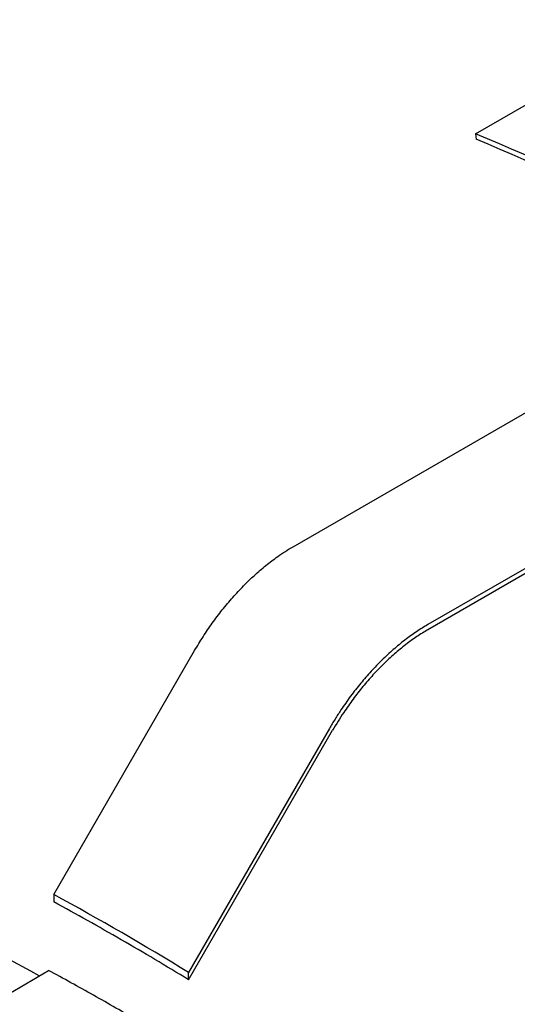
# Model space of a CAD drawing. Header units: millimetres. Extents: x 8 to 564, y 12 to 489.
# Tile 44 of 79: x 471 to 475, y 207 to 215. Entities that reach past the tile are written whole.
import ezdxf

# ---------------------------------------------------------------- set-up
doc = ezdxf.new("R2010")
doc.units = ezdxf.units.MM

msp = doc.modelspace()

# ---------------------------------------------------------------- linework, layer by layer
at = {"color": 7, "linetype": 'Continuous', "lineweight": 30}
for p, q in [((474.7247, 214.1798), (480.3901, 217.4504)), ((474.7247, 214.1798), (474.7298, 214.1364)), ((473.2895, 210.9308), (475.6493, 212.2931)), ((476.7099, 211.6808), (474.3501, 210.3185)), ((476.7099, 211.6399), (474.3501, 210.2776)), ((471.4066, 208.1932), (472.5145, 210.1126)), ((473.5751, 209.5002), (472.4673, 207.5809)), ((472.4673, 207.5231), (473.6001, 209.4858)), ((471.4066, 208.1932), (471.4066, 208.1354)), ((468.2535, 205.757), (471.3652, 207.5972)), ((472.4673, 207.5231), (472.4673, 207.5809))]:
    msp.add_line(p, q, dxfattribs=at)
for centre, radius, start, end in [((464.8246, 190.4999), 25.6661, 52.69406, 67.31132), ((464.8479, 190.4999), 25.6191, 52.69406, 67.31132), ((461.8863, 190.1175), 19.8125, 61.65457, 68.7818), ((460.028, 187.2579), 23.8277, 58.53006, 61.47531)]:
    msp.add_arc(centre, radius, start, end, dxfattribs=at)
for points, knots in [([(472.5145, 210.1126), (472.5365, 210.1495), (472.5804, 210.2232), (472.6534, 210.3303), (472.7313, 210.4338), (472.8133, 210.5318), (472.8978, 210.6226), (472.9851, 210.7069), (473.0754, 210.7844), (473.1572, 210.8462), (473.2287, 210.8946), (473.2692, 210.9187), (473.2895, 210.9308)], [0, 0, 0, 0, 0.105831, 0.211662, 0.320567, 0.429472, 0.535304, 0.641135, 0.750043, 0.85895, 0.929367, 1, 1, 1, 1]), ([(474.3501, 210.3185), (474.3198, 210.3001), (474.259, 210.2634), (474.1677, 210.1969), (474.0768, 210.1223), (473.9878, 210.0398), (473.9023, 209.9511), (473.8199, 209.8561), (473.7405, 209.7545), (473.6738, 209.6594), (473.6188, 209.5743), (473.5897, 209.525), (473.5751, 209.5002)], [0, 0, 0, 0, 0.10581, 0.21162, 0.320504, 0.429389, 0.535199, 0.641008, 0.749891, 0.858774, 0.929279, 1, 1, 1, 1]), ([(474.3501, 210.2776), (474.3208, 210.2599), (474.2621, 210.2244), (474.1738, 210.1602), (474.0857, 210.0879), (473.9997, 210.0081), (473.9169, 209.9222), (473.8372, 209.8304), (473.7603, 209.732), (473.6957, 209.64), (473.6424, 209.5575), (473.6142, 209.5097), (473.6001, 209.4858)], [0, 0, 0, 0, 0.105444, 0.21162, 0.320105, 0.429388, 0.534832, 0.641008, 0.749492, 0.858774, 0.929278, 1, 1, 1, 1])]:
    msp.add_open_spline(points, degree=3, knots=knots, dxfattribs=at)
for points in [[(471.937, 207.8384), (471.8486, 207.889), (471.6718, 207.9903), (471.495, 208.0871), (471.4066, 208.1354)], [(472.4673, 207.5231), (472.3789, 207.5768), (472.2022, 207.6841), (472.0254, 207.787), (471.937, 207.8384)], [(472.4259, 206.9849), (472.308, 207.0563), (472.0724, 207.199), (471.7187, 207.4031), (471.483, 207.5325), (471.3652, 207.5972)]]:
    msp.add_open_spline(points, degree=3, dxfattribs=at)

doc.saveas('drawing.dxf')
